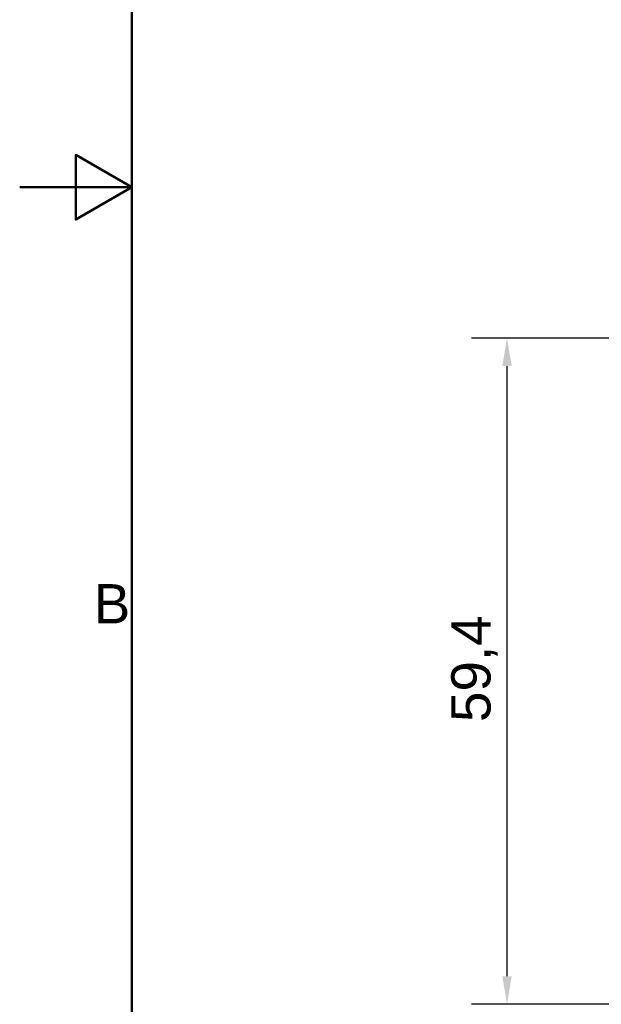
# Model space of a CAD drawing. Header units: millimetres. Extents: x 0 to 420, y 0 to 297.
# Tile 2 of 14: x 0 to 52, y 76 to 163. Entities that reach past the tile are written whole.
import ezdxf

# ---------------------------------------------------------------- set-up
doc = ezdxf.new("R2010")
doc.units = ezdxf.units.MM
for name, color, linetype, lineweight in [('Cadre_0', 7, 'Continuous', 50), ('Cadre_2', 7, 'Continuous', 50), ('Cotes(celduc)', 7, 'Continuous', 25)]:
    doc.layers.add(name, color=color, linetype=linetype, lineweight=lineweight)
doc.styles.add('Cadre_1', font='arial.ttf')
doc.styles.add('Courant-CELDUC', font='arial.ttf')
doc.dimstyles.new('Celduc', dxfattribs={"dimtxt": 3.5, "dimasz": 2.5, "dimexe": 3.175, "dimexo": 0, "dimgap": 0.762, "dimtad": 1, "dimrnd": 1e-08, "dimtxsty": 'Courant-CELDUC', "dimcen": 0.09, "dimdle": 10, "dimclrd": 7, "dimclre": 7, "dimclrt": 7, "dimazin": 2, "dimtfac": 0.714286, "dimtdec": 3, "dimtmove": 0, "dimatfit": 3, "dimfxl": 1, "dimtolj": 1, "dimlwd": 25, "dimlwe": 25, "dimarcsym": 0})

# ---------------------------------------------------------------- blocks, each defined once
blk = doc.blocks.new('Cadres Cadre par défaut')
at = {"layer": 'Cadre_0', "flags": 128}
for points in [[(10, 10), (10, 287), (410, 287), (410, 10), (10, 10)], [(0, 148.5), (10, 148.5), (5, 151.387), (5, 145.613), (10, 148.5)]]:
    blk.add_lwpolyline(points, dxfattribs=at)
at = {"layer": 'Cadre_2', "insert": (6.594, 109.625), "char_height": 3.5, "attachment_point": 7, "style": 'Cadre_1'}
blk.add_mtext('B', dxfattribs=at)
blk = doc.blocks.new('*D8')
at = {"layer": 'Cotes(celduc)', "color": 7, "linetype": 'Continuous', "lineweight": 25, "transparency": 16777216}
for p, q in [((68.298, 135.063), (40.251, 135.063)), ((43.426, 132.563), (43.426, 78.174)), ((68.298, 75.674), (40.251, 75.674))]:
    blk.add_line(p, q, dxfattribs=at)
at = {"layer": 'Cotes(celduc)', "color": 7, "linetype": 'Continuous', "transparency": 16777216}
for points in [[(43.009, 132.563), (43.843, 132.563), (43.426, 135.063)], [(43.009, 78.174), (43.843, 78.174), (43.426, 75.674)]]:
    blk.add_solid(points, dxfattribs=at)
at = {"layer": 'Defpoints', "color": 0, "linetype": 'Continuous', "transparency": 16777216}
for p in [(68.298, 135.063), (43.426, 75.674), (68.298, 75.674)]:
    blk.add_point(p, dxfattribs=at)
at = {"layer": 'Cotes(celduc)', "color": 7, "linetype": 'Continuous', "lineweight": 25, "transparency": 16777216, "insert": (38.457, 100.83), "char_height": 3.5, "attachment_point": 1, "rotation": 90, "style": 'Courant-CELDUC'}
blk.add_mtext('\\A1;59,4', dxfattribs=at)

msp = doc.modelspace()

# ---------------------------------------------------------------- block references
msp.add_blockref('Cadres Cadre par défaut', (0, 0))

# ---------------------------------------------------------------- dimensions: what is measured, and where the dimension line sits
at = {"layer": 'Cotes(celduc)', "color": 7, "linetype": 'Continuous', "lineweight": 25}
dim = msp.add_linear_dim(base=(43.426, 75.674), p1=(68.298, 135.063), p2=(68.298, 75.674), angle=90, dimstyle='Celduc', override={"dimgap": 0.762, "dimdec": 1, "dimtol": 0, "dimlim": 0, "dimtp": 0, "dimtm": 0, "dimtdec": 3, "dimtofl": 0, "dimatfit": 1}, dxfattribs=at)
dim.commit()
dim.dimension.update_dxf_attribs({"geometry": '*D8', "text_midpoint": (43.426, 105.368), "dimtype": 160})

doc.saveas('drawing.dxf')
